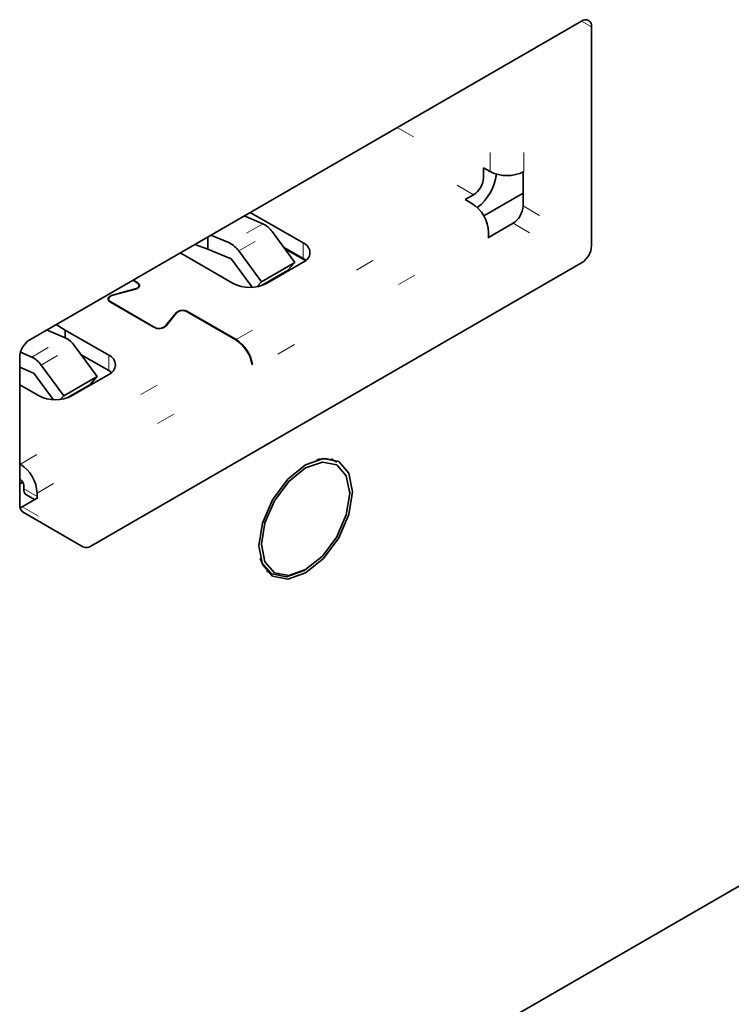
# Model space of a CAD drawing. Header units: millimetres. Extents: x 0 to 1118, y 0 to 864.
# Tile 111 of 250: x 269.52 to 273.28, y 690.52 to 695.72. Entities that reach past the tile are written whole.
import ezdxf

# ---------------------------------------------------------------- set-up
doc = ezdxf.new("R2010")
doc.units = ezdxf.units.MM
doc.linetypes.add('DOT2', pattern=[0.635, 0, -0.635])

msp = doc.modelspace()

# ---------------------------------------------------------------- linework, layer by layer
at = {"color": 7, "linetype": 'Continuous', "lineweight": 35}
for p, q in [((272.4917, 695.7165), (269.5748, 694.0326)), ((272.5447, 694.5304), (272.5447, 695.6858)), ((271.9737, 694.9417), (272.009, 694.9213)), ((271.9737, 694.9417), (271.9737, 694.8907)), ((272.1823, 694.7396), (272.1823, 694.9194)), ((271.8765, 694.7733), (271.9207, 694.7988)), ((271.9743, 694.6869), (272.1823, 694.807)), ((271.9118, 694.7529), (271.8765, 694.7733)), ((270.7405, 694.7056), (271.02, 694.5442)), ((270.7089, 694.6873), (270.8072, 694.6459)), ((271.9997, 694.573), (272.1293, 694.6478)), ((270.5321, 694.5853), (270.6304, 694.5439)), ((270.9758, 694.4412), (270.8566, 694.604)), ((272.0002, 694.5815), (272.0002, 694.5998)), ((270.5162, 694.5116), (270.4479, 694.5366)), ((270.5162, 694.5761), (270.5162, 694.5116)), ((270.4198, 694.4631), (270.3692, 694.4912)), ((270.5162, 694.5116), (270.6397, 694.4596)), ((270.6798, 694.5019), (270.799, 694.3391)), ((271.02, 694.4626), (270.9162, 694.5225)), ((271.0322, 694.4504), (270.9227, 694.5136)), ((269.8973, 692.9409), (272.4917, 694.4386)), ((270.6496, 694.3304), (270.4198, 694.4631)), ((270.75, 694.3096), (270.6409, 694.4586)), ((270.799, 694.3391), (270.9758, 694.4412)), ((271.02, 694.4422), (270.8264, 694.3304)), ((270.9369, 694.3978), (270.9758, 694.4412)), ((271.0347, 694.4524), (271.02, 694.4626)), ((270.8, 694.3188), (270.9369, 694.3978)), ((270.1423, 694.3335), (270.1191, 694.3469)), ((270.1209, 694.3479), (270.1441, 694.3345)), ((270.799, 694.3391), (270.7752, 694.3126)), ((270.0123, 694.2687), (270.1323, 694.3009)), ((270.1333, 694.2996), (270.0134, 694.2674)), ((270.1525, 694.3114), (270.1525, 694.3192)), ((269.9917, 694.2478), (269.9917, 694.2397)), ((270.2307, 694.0988), (270.0009, 694.2314)), ((270.0026, 694.2325), (270.2324, 694.0998)), ((270.293, 694.106), (270.3487, 694.1753)), ((270.351, 694.1746), (270.2952, 694.1054)), ((270.6638, 694.0324), (270.4075, 694.1804)), ((270.4092, 694.1814), (270.6655, 694.0335)), ((269.7624, 694.0428), (269.6641, 694.0842)), ((269.7136, 694.1127), (269.7622, 694.0835)), ((269.7622, 694.0835), (269.992, 693.9508)), ((269.7622, 694.0835), (269.7622, 694.0429)), ((269.5257, 693.966), (269.5857, 693.9408)), ((269.931, 693.838), (269.8118, 694.0008)), ((269.5218, 693.9408), (269.5218, 693.1578)), ((269.992, 693.8692), (269.8469, 693.9529)), ((269.5949, 693.8565), (269.5218, 693.8873)), ((269.635, 693.8988), (269.7543, 693.736)), ((270.0067, 693.859), (269.992, 693.8692)), ((270.7521, 693.9018), (270.75, 693.9031)), ((270.7521, 693.9018), (270.7504, 693.9008)), ((269.6982, 693.7162), (269.5962, 693.8555)), ((269.7543, 693.736), (269.931, 693.838)), ((269.992, 693.8488), (269.7985, 693.737)), ((269.8922, 693.7947), (269.931, 693.838)), ((269.6217, 693.737), (269.5218, 693.7947)), ((269.772, 693.7254), (269.8922, 693.7947)), ((269.7543, 693.736), (269.7378, 693.7177)), ((271.1974, 693.3856), (271.1676, 693.4037)), ((269.5218, 693.3773), (269.5253, 693.3752)), ((269.5253, 693.2936), (269.5218, 693.2956)), ((269.5218, 693.2711), (269.5378, 693.2804)), ((269.543, 693.2446), (269.543, 693.263)), ((269.5349, 693.1501), (269.6113, 693.1942)), ((269.5575, 693.2125), (269.6003, 693.1878)), ((269.6137, 693.2221), (269.6137, 693.2038)), ((271.266, 693.2305), (271.2659, 693.2205)), ((269.5373, 693.1234), (269.8598, 692.9372)), ((270.8254, 692.811), (270.8559, 692.7942)), ((273.9863, 691.5282), (271.972, 690.3654))]:
    msp.add_line(p, q, dxfattribs=at)
at = {"color": 7, "linetype": 'DOT2', "lineweight": 18}
for p, q in [((272.4916, 695.7165), (272.5447, 695.6858)), ((272.1858, 694.9213), (272.1858, 695.5399)), ((272.009, 694.9213), (272.009, 695.4379)), ((271.5175, 695.1541), (271.9737, 694.8907)), ((271.9207, 694.7988), (271.4114, 695.0928)), ((270.6655, 694.0335), (271.9118, 694.7529)), ((272.1823, 694.7396), (272.5447, 694.5304)), ((270.8072, 694.6459), (270.6304, 694.5439)), ((272.1293, 694.6478), (272.4917, 694.4386)), ((269.6137, 693.2221), (272.0002, 694.5998)), ((270.6798, 694.5019), (270.8566, 694.604)), ((271.02, 694.5442), (271.02, 694.4626)), ((270.1441, 694.3345), (270.1441, 694.3324)), ((270.1323, 694.3009), (270.1323, 694.2993)), ((270.0026, 694.2304), (270.0026, 694.2325)), ((270.0123, 694.2687), (270.0123, 694.2671)), ((270.3487, 694.1753), (270.3487, 694.1718)), ((270.4092, 694.1814), (270.4092, 694.1794)), ((270.2324, 694.0998), (270.2324, 694.0978)), ((270.293, 694.103), (270.293, 694.106)), ((269.5253, 693.3752), (270.6638, 694.0324)), ((269.5857, 693.9408), (269.7624, 694.0428)), ((269.635, 693.8988), (269.8118, 694.0008)), ((269.992, 693.9508), (269.992, 693.8692)), ((269.6137, 693.2038), (269.543, 693.2446)), ((269.5349, 693.1501), (269.8973, 692.9409))]:
    msp.add_line(p, q, dxfattribs=at)
at = {"color": 7, "linetype": 'Continuous', "lineweight": 35, "flags": 128}
for points in [[(271.9991, 694.5685), (271.9993, 694.5698), (272.0002, 694.5815)], [(270.1323, 694.3009), (270.1394, 694.3034), (270.1453, 694.3069), (270.1496, 694.3111), (270.152, 694.3157), (270.1525, 694.3205), (270.1509, 694.3253), (270.1475, 694.3297), (270.1423, 694.3335)], [(270.1441, 694.3345), (270.1496, 694.3304), (270.1533, 694.3257), (270.155, 694.3206), (270.1545, 694.3154), (270.1518, 694.3105), (270.1473, 694.306), (270.141, 694.3023), (270.1333, 694.2996)], [(270.0009, 694.2314), (269.995, 694.2358), (269.991, 694.2408), (269.9892, 694.2463), (269.9898, 694.2518), (269.9926, 694.2571), (269.9974, 694.2619), (270.0042, 694.2658), (270.0123, 694.2687)], [(270.0026, 694.2325), (269.9971, 694.2365), (269.9934, 694.2413), (269.9917, 694.2464), (269.9922, 694.2515), (269.9948, 694.2565), (269.9994, 694.261), (270.0057, 694.2647), (270.0134, 694.2674)], [(270.2421, 694.0958), (270.2395, 694.0966), (270.2324, 694.0998)], [(270.7858, 692.9433), (270.8046, 693.0635), (270.8582, 693.1872), (270.9385, 693.2955), (271.0332, 693.3719), (271.128, 693.4048), (271.2082, 693.3892), (271.2619, 693.3275), (271.2807, 693.229), (271.2619, 693.1088), (271.2082, 692.9851), (271.128, 692.8768), (271.0332, 692.8003), (270.9385, 692.7674), (270.8582, 692.783), (270.8046, 692.8448), (270.7858, 692.9433)], [(270.8006, 692.9518), (270.8183, 692.8593), (270.8687, 692.8012), (270.9442, 692.7865), (271.0332, 692.8175), (271.1223, 692.8893), (271.1977, 692.9911), (271.2482, 693.1074), (271.2659, 693.2204), (271.2482, 693.313), (271.1977, 693.371), (271.1223, 693.3857), (271.0332, 693.3548), (270.9442, 693.2829), (270.8687, 693.1811), (270.8183, 693.0649), (270.8006, 692.9518)], [(269.6149, 693.1922), (269.6147, 693.1932), (269.6137, 693.2038)], [(271.0332, 692.8175), (271.0246, 692.8123), (270.9322, 692.7802), (270.8538, 692.7954), (270.8015, 692.8556), (270.7935, 692.8766)]]:
    msp.add_lwpolyline(points, dxfattribs=at)
at = {"color": 7, "linetype": 'Continuous', "lineweight": 35}
for centre, radius, start, end in [((272.5124, 695.6911), 0.0328, 350.786, 129.2033), ((271.7665, 694.9491), 0.2793, 308.5691, 351.4353), ((272.0974, 695.0919), 0.1921, 242.6097, 297.3903), ((271.8586, 694.8959), 0.1153, 302.6055, 357.3945), ((271.8083, 694.5911), 0.1921, 2.6055, 57.3945), ((272.0671, 694.7449), 0.1153, 302.6055, 357.3945), ((270.7539, 694.5332), 0.1247, 34.573, 64.6808), ((270.5771, 694.4311), 0.1247, 34.573, 64.6808), ((271.0006, 694.4932), 0.0546, 290.7834, 69.2166), ((272.4295, 694.5357), 0.1153, 302.6055, 357.3945), ((270.6383, 694.4568), 0.00312, 34.573, 64.6808), ((270.738, 694.501), 0.1921, 242.6097, 297.3903), ((270.3833, 694.1354), 0.0528, 60.6659, 131.0107), ((270.3833, 694.1374), 0.0493, 60.6659, 131.0107), ((270.2583, 694.1479), 0.0563, 240.6659, 311.0107), ((270.2652, 694.1327), 0.0385, 279.0576, 316.0899), ((269.6369, 693.9355), 0.1153, 122.6055, 177.3945), ((269.7091, 693.9301), 0.1247, 34.573, 64.6808), ((270.5574, 693.8682), 0.1957, 9.5993, 57.077), ((270.5592, 693.8692), 0.1957, 9.5993, 57.077), ((269.5323, 693.828), 0.1247, 34.573, 64.6808), ((269.9727, 693.8998), 0.0546, 290.7834, 69.2166), ((269.5936, 693.8537), 0.00312, 34.573, 64.6808), ((269.7101, 693.9076), 0.1921, 242.6097, 297.3903), ((271.1302, 693.2664), 0.1369, 60.5995, 106.4097), ((269.4218, 693.2134), 0.1921, 2.6055, 57.3945), ((269.5046, 693.2612), 0.0384, 2.6055, 57.3945), ((269.5773, 693.2408), 0.0345, 173.7012, 234.9867), ((269.5594, 693.1541), 0.0377, 174.3796, 234.302), ((269.5055, 693.2002), 0.0581, 287.719, 300.4847), ((269.8754, 692.9716), 0.0377, 245.686, 305.6182)]:
    msp.add_arc(centre, radius, start, end, dxfattribs=at)

doc.saveas('drawing.dxf')
